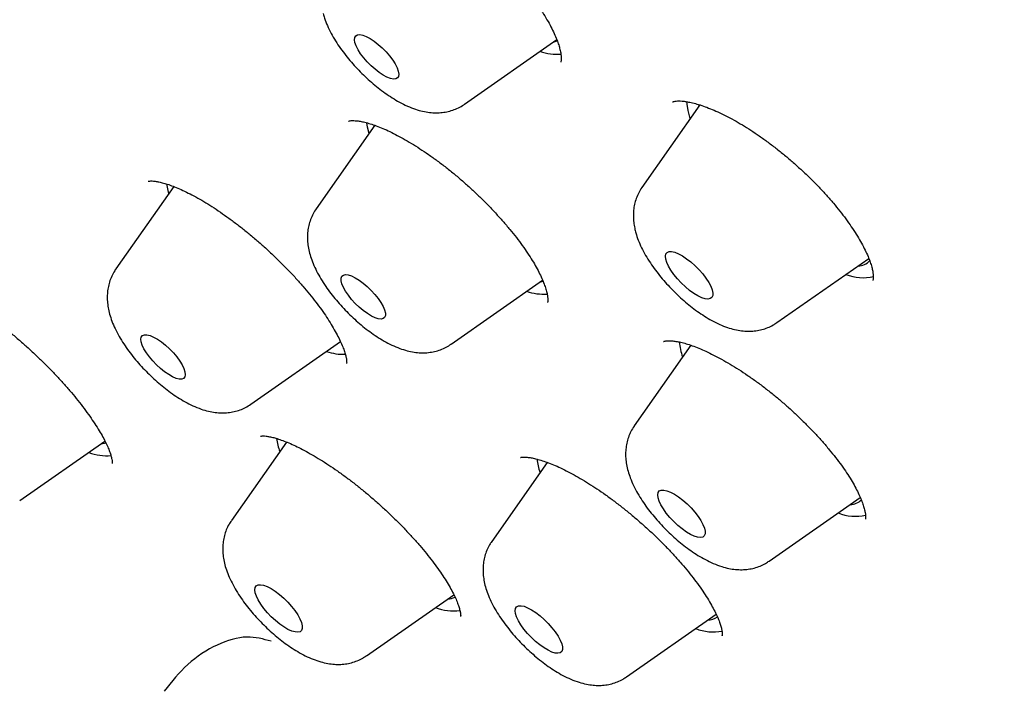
# Model space of a CAD drawing. Header units: millimetres. Extents: x 8 to 789, y 12 to 2370.
# Tile 14 of 85: x 587 to 600, y 749 to 758. Entities that reach past the tile are written whole.
import ezdxf

# ---------------------------------------------------------------- set-up
doc = ezdxf.new("R2010")
doc.units = ezdxf.units.MM

msp = doc.modelspace()

# ---------------------------------------------------------------- linework, layer by layer
at = {"color": 7, "linetype": 'Continuous', "lineweight": 30}
for p, q in [((592.683, 756.922), (593.864, 757.748)), ((595.693, 756.913), (594.954, 755.858)), ((595.68, 756.894), (595.683, 756.918)), ((591.539, 756.652), (590.787, 755.583)), ((588.968, 755.869), (588.227, 754.815)), ((596.679, 754.129), (597.855, 754.949)), ((592.513, 753.853), (593.682, 754.672)), ((589.952, 753.085), (591.098, 753.887)), ((591.087, 753.879), (591.101, 753.882)), ((595.578, 753.84), (594.855, 752.809)), ((586.997, 751.853), (588.087, 752.614)), ((590.407, 752.603), (589.703, 751.599)), ((593.741, 752.343), (593.032, 751.33)), ((596.58, 751.08), (597.746, 751.893)), ((593.03, 751.327), (593.032, 751.33)), ((591.429, 749.869), (592.548, 750.65)), ((594.757, 749.6), (595.903, 750.4))]:
    msp.add_line(p, q, dxfattribs=at)
at = {"color": 7, "linetype": 'Continuous', "lineweight": 30, "flags": 128}
for points in [[(591.283, 757.71), (591.277, 757.747), (591.28, 757.776), (591.293, 757.797), (591.316, 757.809), (591.346, 757.811), (591.384, 757.804), (591.428, 757.787), (591.476, 757.761), (591.528, 757.728), (591.58, 757.687), (591.632, 757.641), (591.681, 757.591), (591.726, 757.539), (591.766, 757.487), (591.798, 757.436), (591.823, 757.388), (591.838, 757.345), (591.844, 757.308), (591.841, 757.278), (591.828, 757.257), (591.805, 757.245), (591.775, 757.243), (591.737, 757.251), (591.693, 757.267), (591.645, 757.293), (591.593, 757.327), (591.541, 757.368), (591.489, 757.413), (591.44, 757.463), (591.395, 757.515), (591.355, 757.568), (591.323, 757.619), (591.298, 757.667), (591.283, 757.71)], [(593.818, 757.716), (593.856, 757.726), (593.872, 757.733)], [(595.544, 756.843), (595.532, 756.921), (595.529, 756.956)], [(595.572, 756.74), (595.566, 756.758), (595.544, 756.843)], [(591.466, 756.548), (591.445, 756.627), (591.434, 756.685)], [(588.905, 755.78), (588.894, 755.82), (588.876, 755.902)], [(595.257, 754.942), (595.253, 754.978), (595.26, 755.007), (595.275, 755.027), (595.3, 755.037), (595.333, 755.038), (595.373, 755.029), (595.42, 755.01), (595.47, 754.983), (595.523, 754.947), (595.578, 754.905), (595.632, 754.857), (595.683, 754.806), (595.73, 754.752), (595.772, 754.697), (595.807, 754.644), (595.834, 754.594), (595.851, 754.548), (595.86, 754.508), (595.858, 754.475), (595.847, 754.451), (595.827, 754.436), (595.798, 754.43), (595.761, 754.435), (595.718, 754.448), (595.669, 754.472), (595.617, 754.503), (595.563, 754.542), (595.509, 754.587), (595.456, 754.637), (595.406, 754.69), (595.362, 754.745), (595.323, 754.799), (595.292, 754.851), (595.27, 754.899), (595.257, 754.942)], [(591.116, 754.722), (591.135, 754.737), (591.163, 754.743), (591.198, 754.739), (591.24, 754.726), (591.286, 754.704), (591.337, 754.673), (591.389, 754.635), (591.441, 754.591), (591.492, 754.542), (591.539, 754.491), (591.58, 754.438), (591.616, 754.386), (591.644, 754.337), (591.663, 754.292), (591.672, 754.252), (591.672, 754.22), (591.663, 754.196), (591.644, 754.18), (591.617, 754.174), (591.582, 754.178), (591.54, 754.191), (591.493, 754.214), (591.443, 754.245), (591.39, 754.283), (591.338, 754.327), (591.288, 754.375), (591.241, 754.427), (591.199, 754.479), (591.163, 754.531), (591.136, 754.58), (591.117, 754.626), (591.107, 754.665), (591.107, 754.698), (591.116, 754.722)], [(593.648, 754.647), (593.677, 754.655), (593.689, 754.659)], [(588.623, 753.974), (588.663, 753.964), (588.708, 753.945), (588.757, 753.917), (588.808, 753.882), (588.861, 753.84), (588.912, 753.793), (588.961, 753.743), (589.005, 753.69), (589.043, 753.638), (589.074, 753.588), (589.096, 753.541), (589.109, 753.499), (589.113, 753.463), (589.108, 753.436), (589.092, 753.417), (589.068, 753.407), (589.036, 753.407), (588.996, 753.417), (588.951, 753.436), (588.902, 753.464), (588.85, 753.499), (588.798, 753.541), (588.747, 753.588), (588.698, 753.639), (588.654, 753.691), (588.616, 753.743), (588.585, 753.794), (588.563, 753.841), (588.549, 753.882), (588.545, 753.918), (588.551, 753.945), (588.567, 753.964), (588.591, 753.974), (588.623, 753.974)], [(588.099, 752.59), (588.08, 752.585), (588.035, 752.577)], [(595.16, 751.957), (595.175, 751.977), (595.2, 751.988), (595.232, 751.989), (595.272, 751.98), (595.318, 751.962), (595.368, 751.935), (595.422, 751.9), (595.476, 751.859), (595.53, 751.811), (595.581, 751.76), (595.629, 751.706), (595.671, 751.651), (595.706, 751.598), (595.733, 751.547), (595.752, 751.501), (595.761, 751.461), (595.76, 751.428), (595.75, 751.403), (595.73, 751.387), (595.701, 751.381), (595.665, 751.385), (595.622, 751.398), (595.573, 751.421), (595.521, 751.452), (595.467, 751.491), (595.413, 751.536), (595.36, 751.585), (595.31, 751.638), (595.265, 751.693), (595.227, 751.747), (595.195, 751.799), (595.172, 751.848), (595.159, 751.891), (595.155, 751.928), (595.16, 751.957)], [(590.116, 750.771), (590.161, 750.754), (590.211, 750.728), (590.264, 750.694), (590.318, 750.653), (590.372, 750.606), (590.424, 750.555), (590.472, 750.501), (590.515, 750.447), (590.551, 750.393), (590.579, 750.342), (590.599, 750.295), (590.609, 750.254), (590.609, 750.22), (590.599, 750.195), (590.581, 750.178), (590.553, 750.171), (590.517, 750.174), (590.475, 750.186), (590.427, 750.207), (590.376, 750.238), (590.322, 750.275), (590.267, 750.32), (590.214, 750.369), (590.164, 750.421), (590.118, 750.476), (590.079, 750.53), (590.047, 750.583), (590.023, 750.632), (590.008, 750.676), (590.003, 750.713), (590.007, 750.743), (590.022, 750.764), (590.045, 750.776), (590.077, 750.779), (590.116, 750.771)], [(593.375, 750.508), (593.407, 750.51), (593.446, 750.502), (593.492, 750.484), (593.542, 750.458), (593.595, 750.423), (593.65, 750.382), (593.704, 750.335), (593.755, 750.283), (593.803, 750.229), (593.845, 750.175), (593.881, 750.121), (593.909, 750.071), (593.928, 750.024), (593.937, 749.984), (593.937, 749.95), (593.927, 749.925), (593.908, 749.909), (593.879, 749.902), (593.843, 749.905), (593.801, 749.918), (593.753, 749.94), (593.701, 749.971), (593.647, 750.009), (593.592, 750.054), (593.539, 750.103), (593.49, 750.156), (593.444, 750.21), (593.405, 750.264), (593.373, 750.317), (593.35, 750.366), (593.336, 750.409), (593.331, 750.446), (593.336, 750.476), (593.351, 750.497), (593.375, 750.508)]]:
    msp.add_lwpolyline(points, dxfattribs=at)
at = {"color": 7, "linetype": 'Continuous', "lineweight": 30}
for centre, radius, start, end in [((593.869, 758.233), 0.672, 250.9191, 274.3005), ((597.708, 755.071), 0.218, 272.2927, 317.1513), ((597.78, 755.291), 0.588, 248.268, 283.2072), ((593.703, 755.191), 0.698, 251.2875, 273.1305), ((596.293, 753.966), 0.865, 185.4875, 198.5775), ((591.146, 754.432), 0.708, 251.2825, 271.3227), ((591.212, 752.773), 0.938, 187.5529, 198.2014), ((588.122, 753.139), 0.712, 250.1633, 273.5219), ((594.533, 752.502), 0.93, 187.13, 198.2166), ((597.61, 752.021), 0.218, 272.0597, 313.6422), ((597.682, 752.245), 0.591, 248.3102, 282.8657), ((592.448, 750.848), 0.256, 274.0746, 297.0096), ((592.544, 751.119), 0.675, 249.8508, 276.9696), ((595.78, 750.562), 0.238, 273.4789, 305.3838), ((595.862, 750.781), 0.606, 248.5457, 280.9607)]:
    msp.add_arc(centre, radius, start, end, dxfattribs=at)
for points, knots in [([(634.394, 751.08), (634.436, 751.123), (634.514, 751.205), (634.613, 751.312), (634.685, 751.393), (634.745, 751.461), (634.803, 751.53), (634.861, 751.599), (634.918, 751.669), (634.969, 751.733), (635.016, 751.794), (635.062, 751.854), (635.11, 751.918), (635.157, 751.982), (635.199, 752.041), (635.234, 752.091), (635.267, 752.139), (635.303, 752.191), (635.345, 752.253), (635.388, 752.32), (635.43, 752.385), (635.468, 752.445), (635.502, 752.501), (635.536, 752.557), (635.571, 752.617), (635.608, 752.681), (635.644, 752.744), (635.674, 752.799), (635.7, 752.846), (635.728, 752.899), (635.762, 752.964), (635.805, 753.047), (635.851, 753.138), (635.898, 753.236), (635.943, 753.334), (635.983, 753.421), (636.016, 753.497), (636.046, 753.567), (636.078, 753.645), (636.112, 753.729), (636.145, 753.813), (636.174, 753.89), (636.2, 753.959), (636.223, 754.025), (636.248, 754.094), (636.275, 754.174), (636.303, 754.258), (636.33, 754.34), (636.352, 754.412), (636.371, 754.476), (636.39, 754.538), (636.409, 754.606), (636.435, 754.696), (636.462, 754.8), (636.49, 754.908), (636.513, 755.004), (636.535, 755.097), (636.557, 755.199), (636.58, 755.307), (636.602, 755.414), (636.62, 755.511), (636.636, 755.601), (636.652, 755.69), (636.668, 755.788), (636.684, 755.896), (636.701, 756.015), (636.718, 756.142), (636.732, 756.26), (636.743, 756.361), (636.752, 756.44), (636.758, 756.508), (636.764, 756.573), (636.77, 756.642), (636.777, 756.726), (636.784, 756.824), (636.791, 756.934), (636.797, 757.045), (636.803, 757.176), (636.808, 757.326), (636.813, 757.499), (636.814, 757.672), (636.814, 757.9), (636.809, 758.193), (636.794, 758.55), (636.771, 758.917), (636.743, 759.25), (636.713, 759.538), (636.686, 759.778), (636.657, 760.001), (636.628, 760.211), (636.597, 760.418), (636.562, 760.636), (636.522, 760.877), (636.472, 761.148), (636.413, 761.453), (636.344, 761.786), (636.263, 762.149), (636.188, 762.463), (636.126, 762.709), (636.085, 762.867), (636.05, 763.003), (636.02, 763.114), (635.996, 763.201), (635.979, 763.266), (635.963, 763.324), (635.944, 763.39), (635.92, 763.477), (635.891, 763.58), (635.859, 763.691), (635.826, 763.803), (635.793, 763.913), (635.75, 764.058), (635.695, 764.236), (635.63, 764.446), (635.565, 764.648), (635.504, 764.835), (635.449, 765), (635.403, 765.137), (635.368, 765.238), (635.344, 765.308), (635.325, 765.363), (635.302, 765.428), (635.271, 765.519), (635.227, 765.641), (635.175, 765.787), (635.113, 765.959), (635.045, 766.143), (634.974, 766.334), (634.905, 766.514), (634.83, 766.711), (634.741, 766.936), (634.635, 767.203), (634.542, 767.432), (634.47, 767.606), (634.427, 767.709), (634.395, 767.786), (634.372, 767.84), (634.351, 767.89), (634.324, 767.956), (634.281, 768.055), (634.226, 768.185), (634.156, 768.347), (634.071, 768.54), (633.98, 768.747), (633.884, 768.961), (633.787, 769.176), (633.685, 769.398), (633.582, 769.621), (633.478, 769.842), (633.308, 770.199), (633.071, 770.687), (632.762, 771.304), (632.454, 771.904), (632.146, 772.487), (631.835, 773.062), (631.51, 773.65), (631.164, 774.263), (630.794, 774.902), (630.494, 775.41), (630.272, 775.779), (630.137, 776.003), (630.007, 776.216), (629.888, 776.41), (629.783, 776.579), (629.694, 776.723), (629.623, 776.838), (629.568, 776.925), (629.528, 776.988), (629.495, 777.042), (629.461, 777.096), (629.419, 777.163), (629.369, 777.243), (629.309, 777.336), (629.215, 777.485), (629.082, 777.694), (628.904, 777.97), (628.708, 778.272), (628.493, 778.601), (628.258, 778.956), (628.002, 779.34), (627.723, 779.753), (627.421, 780.195), (627.095, 780.666), (626.71, 781.215), (626.278, 781.823), (625.811, 782.467), (625.362, 783.078), (624.936, 783.65), (624.534, 784.182), (624.157, 784.675), (623.8, 785.136), (623.466, 785.565), (623.173, 785.937), (622.911, 786.266), (622.669, 786.569), (622.414, 786.887), (622.143, 787.221), (621.844, 787.586), (621.517, 787.984), (621.158, 788.415), (620.779, 788.867), (620.379, 789.339), (619.958, 789.831), (619.519, 790.339), (619.072, 790.85), (618.581, 791.405), (618.058, 791.99), (617.505, 792.599), (616.975, 793.177), (616.468, 793.723), (615.985, 794.237), (615.557, 794.688), (615.181, 795.081), (614.852, 795.422), (614.528, 795.756), (614.201, 796.09), (613.863, 796.433), (613.441, 796.859), (612.927, 797.372), (612.315, 797.975), (611.675, 798.597), (611.008, 799.237), (610.313, 799.895), (609.551, 800.606), (608.728, 801.361), (607.853, 802.149), (606.975, 802.925), (606.089, 803.695), (605.194, 804.456), (604.293, 805.21), (603.39, 805.949), (602.485, 806.675), (601.572, 807.393), (600.647, 808.105), (599.709, 808.812), (598.758, 809.511), (597.796, 810.203), (596.822, 810.886), (596.06, 811.407), (595.522, 811.768), (595.219, 811.97), (594.939, 812.154), (594.685, 812.32), (594.456, 812.469), (594.258, 812.597), (594.091, 812.705), (593.951, 812.794), (593.83, 812.871), (593.728, 812.936), (593.642, 812.99), (593.556, 813.045), (593.453, 813.109), (593.32, 813.193), (593.156, 813.295), (592.957, 813.419), (592.723, 813.563), (592.453, 813.728), (592.149, 813.912), (591.812, 814.114), (591.453, 814.327), (591.085, 814.542), (590.593, 814.826), (589.987, 815.167), (589.277, 815.557), (588.595, 815.921), (587.94, 816.261), (587.311, 816.578), (586.69, 816.881), (586.077, 817.172), (585.59, 817.395), (585.236, 817.553), (585.014, 817.651), (584.81, 817.74), (584.643, 817.812), (584.512, 817.868), (584.412, 817.91), (584.32, 817.949), (584.222, 817.99), (584.114, 818.035), (583.992, 818.085), (583.862, 818.139), (583.714, 818.198), (583.551, 818.264), (583.289, 818.368), (582.943, 818.502), (582.526, 818.658), (582.133, 818.8), (581.76, 818.931), (581.395, 819.054), (581.026, 819.175), (580.646, 819.294), (580.337, 819.386), (580.111, 819.452), (579.98, 819.489), (579.887, 819.515), (579.825, 819.532), (579.781, 819.545), (579.729, 819.559), (579.662, 819.577), (579.577, 819.6), (579.476, 819.627), (579.362, 819.657), (579.245, 819.687), (579.129, 819.716), (579.018, 819.744), (578.882, 819.776), (578.727, 819.813), (578.554, 819.853), (578.395, 819.888), (578.251, 819.919), (578.123, 819.946), (578.003, 819.971), (577.875, 819.996), (577.732, 820.024), (577.569, 820.054), (577.394, 820.086), (577.203, 820.118), (577, 820.15), (576.751, 820.188), (576.469, 820.226), (576.165, 820.263), (575.901, 820.29), (575.677, 820.31), (575.493, 820.325), (575.319, 820.337), (575.167, 820.346), (575.031, 820.353), (574.906, 820.358), (574.766, 820.363), (574.61, 820.367), (574.437, 820.369), (574.259, 820.37), (574.087, 820.368), (573.93, 820.365), (573.784, 820.36), (573.646, 820.354), (573.515, 820.347), (573.389, 820.339), (573.262, 820.329), (573.132, 820.319), (572.997, 820.306), (572.858, 820.291), (572.706, 820.273), (572.55, 820.253), (572.405, 820.231), (572.281, 820.212), (572.166, 820.192), (572.049, 820.171), (571.93, 820.148), (571.817, 820.125), (571.708, 820.101), (571.602, 820.077), (571.439, 820.038), (571.228, 819.983), (570.974, 819.909), (570.728, 819.83), (570.494, 819.747), (570.318, 819.679), (570.197, 819.63), (570.119, 819.598), (570.034, 819.561), (569.948, 819.523), (569.867, 819.486), (569.795, 819.452), (569.729, 819.42), (569.663, 819.388), (569.596, 819.355), (569.527, 819.319), (569.461, 819.284), (569.404, 819.254), (569.357, 819.227), (569.311, 819.202), (569.261, 819.173), (569.2, 819.138), (569.134, 819.1), (569.069, 819.06), (569.003, 819.019), (568.936, 818.978), (568.872, 818.936), (568.82, 818.902), (568.777, 818.873), (568.736, 818.845), (568.686, 818.811), (568.628, 818.77), (568.569, 818.728), (568.516, 818.689), (568.472, 818.656), (568.427, 818.622), (568.372, 818.58), (568.305, 818.529), (568.234, 818.472), (568.167, 818.416), (568.114, 818.372), (568.073, 818.337), (568.038, 818.307), (567.992, 818.267), (567.934, 818.215), (567.86, 818.149), (567.774, 818.068), (567.711, 818.009), (567.678, 817.977)], [0, 0, 0, 0, 0.001961, 0.003665, 0.005119, 0.006419, 0.007612, 0.009012, 0.010283, 0.011521, 0.0126, 0.013712, 0.014931, 0.016207, 0.017306, 0.018212, 0.018993, 0.019969, 0.021139, 0.022436, 0.023629, 0.024699, 0.025645, 0.02657, 0.027638, 0.028809, 0.029958, 0.030919, 0.031691, 0.032394, 0.03363, 0.035063, 0.036637, 0.038293, 0.040007, 0.041553, 0.042619, 0.043753, 0.045029, 0.046446, 0.047864, 0.049104, 0.050163, 0.051109, 0.052206, 0.053482, 0.054924, 0.05628, 0.057393, 0.058348, 0.059251, 0.060309, 0.061526, 0.063448, 0.065126, 0.066483, 0.067808, 0.069368, 0.071109, 0.072742, 0.074228, 0.075457, 0.076769, 0.078207, 0.079782, 0.081529, 0.083449, 0.085343, 0.086687, 0.087819, 0.08874, 0.089609, 0.090598, 0.091707, 0.093168, 0.09478, 0.09636, 0.097851, 0.100297, 0.10262, 0.104999, 0.107434, 0.111937, 0.116783, 0.121745, 0.12651, 0.129738, 0.132853, 0.135665, 0.138208, 0.140755, 0.143401, 0.14627, 0.149688, 0.153395, 0.157405, 0.161718, 0.166332, 0.168451, 0.170293, 0.171854, 0.173136, 0.174137, 0.174863, 0.175376, 0.176132, 0.177132, 0.178368, 0.179658, 0.180927, 0.182175, 0.183403, 0.185843, 0.188196, 0.190462, 0.192597, 0.194426, 0.195933, 0.197117, 0.197752, 0.198247, 0.198921, 0.199896, 0.201241, 0.202911, 0.204641, 0.206837, 0.208895, 0.210814, 0.212627, 0.215207, 0.218033, 0.221104, 0.222445, 0.223522, 0.224336, 0.224887, 0.2252, 0.225912, 0.226947, 0.228306, 0.229989, 0.231996, 0.234327, 0.236385, 0.238637, 0.240933, 0.243203, 0.245449, 0.247669, 0.254043, 0.260203, 0.26615, 0.271884, 0.277427, 0.283019, 0.289035, 0.295176, 0.301443, 0.303582, 0.305735, 0.307813, 0.309653, 0.31125, 0.312605, 0.313718, 0.314494, 0.315083, 0.315509, 0.316002, 0.316625, 0.31738, 0.318265, 0.319266, 0.321575, 0.324159, 0.327019, 0.330071, 0.333384, 0.336959, 0.340795, 0.344894, 0.349253, 0.353865, 0.360116, 0.366049, 0.371664, 0.37696, 0.381781, 0.386305, 0.390531, 0.39446, 0.398091, 0.400759, 0.403518, 0.406431, 0.409499, 0.412722, 0.416501, 0.420472, 0.424636, 0.428992, 0.433541, 0.438282, 0.443103, 0.447774, 0.453757, 0.459461, 0.464885, 0.47003, 0.474896, 0.479482, 0.48289, 0.486125, 0.489264, 0.492481, 0.495786, 0.499179, 0.504859, 0.510768, 0.516906, 0.523273, 0.529869, 0.536695, 0.54488, 0.553057, 0.561226, 0.569386, 0.577705, 0.586015, 0.594318, 0.602612, 0.610967, 0.619466, 0.628108, 0.636844, 0.645723, 0.654744, 0.663907, 0.666957, 0.669801, 0.672414, 0.674796, 0.676947, 0.678867, 0.680363, 0.68168, 0.682819, 0.68378, 0.684563, 0.685246, 0.686233, 0.687467, 0.689017, 0.690884, 0.693116, 0.695679, 0.698572, 0.701796, 0.705329, 0.708894, 0.712409, 0.719566, 0.726501, 0.733215, 0.739707, 0.745981, 0.752089, 0.758476, 0.76469, 0.767084, 0.769447, 0.771593, 0.773429, 0.774675, 0.775722, 0.776577, 0.777546, 0.778809, 0.780006, 0.781385, 0.782944, 0.784684, 0.786582, 0.791315, 0.795818, 0.800093, 0.804139, 0.808093, 0.8122, 0.816466, 0.820875, 0.822711, 0.824212, 0.825377, 0.825906, 0.826342, 0.826914, 0.827678, 0.828657, 0.829838, 0.831206, 0.832588, 0.833934, 0.835243, 0.836516, 0.838698, 0.840763, 0.842677, 0.844402, 0.845938, 0.847312, 0.848747, 0.850564, 0.852537, 0.854684, 0.857029, 0.859574, 0.862259, 0.866355, 0.870253, 0.873918, 0.876535, 0.878879, 0.881101, 0.883406, 0.884897, 0.886532, 0.888403, 0.89051, 0.892854, 0.89546, 0.897801, 0.899947, 0.901981, 0.903903, 0.905736, 0.907518, 0.909248, 0.911169, 0.913089, 0.91504, 0.917227, 0.919692, 0.921869, 0.923625, 0.925194, 0.927022, 0.928845, 0.930551, 0.932149, 0.93376, 0.935417, 0.939603, 0.943515, 0.947277, 0.951219, 0.9547, 0.955826, 0.957096, 0.958514, 0.960033, 0.961385, 0.962526, 0.96367, 0.964694, 0.965827, 0.967066, 0.968227, 0.969211, 0.970019, 0.970706, 0.971574, 0.972671, 0.973886, 0.975037, 0.976123, 0.977447, 0.978623, 0.979621, 0.980264, 0.980959, 0.981873, 0.983005, 0.984201, 0.985184, 0.985948, 0.986717, 0.987721, 0.98898, 0.990413, 0.991697, 0.992799, 0.993439, 0.994029, 0.994794, 0.995773, 0.996967, 0.998376, 1, 1, 1, 1]), ([(591.391, 759.788), (591.391, 759.788), (591.39, 759.788), (591.396, 759.791), (591.411, 759.794), (591.437, 759.798), (591.474, 759.798), (591.521, 759.795), (591.578, 759.785), (591.645, 759.77), (591.72, 759.748), (591.803, 759.718), (591.893, 759.681), (591.989, 759.636), (592.09, 759.584), (592.194, 759.525), (592.3, 759.459), (592.407, 759.387), (592.517, 759.309), (592.628, 759.225), (592.741, 759.135), (592.852, 759.04), (592.962, 758.942), (593.068, 758.841), (593.17, 758.738), (593.267, 758.635), (593.358, 758.533), (593.444, 758.43), (593.524, 758.327), (593.598, 758.224), (593.666, 758.124), (593.726, 758.026), (593.779, 757.933), (593.823, 757.846), (593.858, 757.766), (593.884, 757.696), (593.9, 757.644), (593.911, 757.598), (593.919, 757.555), (593.922, 757.515), (593.921, 757.485), (593.918, 757.466), (593.915, 757.458), (593.915, 757.458), (593.915, 757.458)], [0, 0, 0, 0, 0.009557, 0.03314, 0.055086, 0.075921, 0.097868, 0.120115, 0.142932, 0.166399, 0.190494, 0.215133, 0.240198, 0.265559, 0.291087, 0.316656, 0.342202, 0.36744, 0.39322, 0.419438, 0.44598, 0.472716, 0.499506, 0.526169, 0.552578, 0.578629, 0.604278, 0.629949, 0.65589, 0.681959, 0.708052, 0.734028, 0.759761, 0.785127, 0.810006, 0.834296, 0.854888, 0.867982, 0.891146, 0.914209, 0.937283, 0.960551, 0.984498, 1, 1, 1, 1]), ([(590.876, 758.08), (590.882, 758.061), (590.897, 758.009), (590.93, 757.925), (590.977, 757.828), (591.033, 757.731), (591.096, 757.637), (591.164, 757.547), (591.236, 757.46), (591.312, 757.376), (591.391, 757.296), (591.474, 757.219), (591.559, 757.147), (591.647, 757.079), (591.737, 757.017), (591.831, 756.959), (591.929, 756.908), (592.028, 756.866), (592.124, 756.836), (592.213, 756.818), (592.297, 756.811), (592.379, 756.812), (592.458, 756.824), (592.534, 756.844), (592.606, 756.875), (592.657, 756.902), (592.68, 756.92), (592.683, 756.922)], [0, 0, 0, 0, 0.027024, 0.072944, 0.120843, 0.168609, 0.214727, 0.259368, 0.302989, 0.345996, 0.388722, 0.431458, 0.474408, 0.517876, 0.562242, 0.608011, 0.655861, 0.706562, 0.751085, 0.791402, 0.828597, 0.863758, 0.897624, 0.930678, 0.96323, 0.995491, 1, 1, 1, 1]), ([(610.244, 757.925), (610.729, 757.123), (611.726, 755.475), (613.019, 753.062), (614.165, 750.687), (615.118, 748.412), (615.874, 746.25), (616.43, 744.215), (616.781, 742.32), (616.925, 740.575), (616.862, 738.992), (616.592, 737.58), (616.116, 736.348), (615.438, 735.304), (614.561, 734.455), (613.492, 733.805), (612.236, 733.358), (610.801, 733.117), (609.197, 733.084), (607.433, 733.259), (605.504, 733.644), (603.418, 734.242), (601.183, 735.059), (598.838, 736.068), (597.192, 736.907), (596.369, 737.327)], [0, 0, 0, 0, 0.041097, 0.084487, 0.127878, 0.171268, 0.214658, 0.258048, 0.301438, 0.344829, 0.388219, 0.431609, 0.474999, 0.51839, 0.56178, 0.60517, 0.64856, 0.69195, 0.735341, 0.778731, 0.822121, 0.866591, 0.911061, 0.95553, 1, 1, 1, 1]), ([(595.346, 756.951), (595.346, 756.951), (595.346, 756.951), (595.35, 756.953), (595.363, 756.958), (595.388, 756.962), (595.422, 756.964), (595.465, 756.963), (595.519, 756.956), (595.583, 756.944), (595.656, 756.925), (595.738, 756.899), (595.828, 756.865), (595.924, 756.824), (596.025, 756.776), (596.13, 756.72), (596.237, 756.658), (596.345, 756.59), (596.455, 756.516), (596.567, 756.436), (596.679, 756.35), (596.792, 756.259), (596.903, 756.164), (597.012, 756.065), (597.118, 755.964), (597.218, 755.862), (597.313, 755.759), (597.402, 755.657), (597.485, 755.555), (597.562, 755.455), (597.632, 755.355), (597.695, 755.259), (597.751, 755.166), (597.798, 755.078), (597.837, 754.995), (597.867, 754.921), (597.889, 754.854), (597.903, 754.798), (597.91, 754.751), (597.913, 754.714), (597.911, 754.687), (597.908, 754.671), (597.905, 754.665), (597.905, 754.666), (597.906, 754.666)], [0, 0, 0, 0, 0.0063227, 0.0310389, 0.0538066, 0.0779146, 0.0981163, 0.119492, 0.1415531, 0.1644101, 0.1880448, 0.2123658, 0.2372363, 0.2624956, 0.2879764, 0.3135147, 0.3389358, 0.3642014, 0.3893804, 0.4151186, 0.4411813, 0.4674819, 0.4939228, 0.520397, 0.5467795, 0.5729861, 0.5989496, 0.6246006, 0.6500803, 0.6756862, 0.7013412, 0.7269485, 0.7524119, 0.7776238, 0.8024715, 0.826847, 0.8506587, 0.8738494, 0.8963545, 0.9191077, 0.9419357, 0.9651272, 0.9893444, 1, 1, 1, 1]), ([(591.201, 756.705), (591.201, 756.705), (591.2, 756.704), (591.205, 756.707), (591.22, 756.71), (591.248, 756.713), (591.286, 756.712), (591.335, 756.707), (591.393, 756.696), (591.46, 756.678), (591.535, 756.654), (591.618, 756.622), (591.707, 756.583), (591.801, 756.537), (591.9, 756.483), (592.005, 756.422), (592.113, 756.354), (592.224, 756.28), (592.336, 756.199), (592.449, 756.114), (592.561, 756.024), (592.671, 755.93), (592.778, 755.834), (592.882, 755.736), (592.983, 755.635), (593.081, 755.531), (593.175, 755.426), (593.265, 755.321), (593.348, 755.217), (593.424, 755.115), (593.492, 755.017), (593.552, 754.923), (593.603, 754.836), (593.646, 754.753), (593.682, 754.676), (593.71, 754.605), (593.73, 754.542), (593.743, 754.489), (593.749, 754.445), (593.75, 754.413), (593.749, 754.394), (593.747, 754.386), (593.747, 754.387), (593.747, 754.388)], [0, 0, 0, 0, 0.000242, 0.023087, 0.047166, 0.070368, 0.093532, 0.116964, 0.140837, 0.165178, 0.189939, 0.215035, 0.240313, 0.265564, 0.291397, 0.31772, 0.344436, 0.371436, 0.398605, 0.425829, 0.452966, 0.479929, 0.506649, 0.533199, 0.560013, 0.587147, 0.614489, 0.641909, 0.669215, 0.696249, 0.722863, 0.748925, 0.774341, 0.799575, 0.824969, 0.850188, 0.875102, 0.899584, 0.923548, 0.946987, 0.970047, 0.993093, 1, 1, 1, 1]), ([(588.64, 755.937), (588.64, 755.937), (588.639, 755.936), (588.644, 755.938), (588.66, 755.94), (588.689, 755.941), (588.728, 755.938), (588.776, 755.929), (588.834, 755.915), (588.901, 755.894), (588.977, 755.866), (589.06, 755.831), (589.151, 755.787), (589.247, 755.737), (589.349, 755.679), (589.454, 755.614), (589.562, 755.542), (589.672, 755.465), (589.781, 755.383), (589.891, 755.297), (590.001, 755.205), (590.111, 755.11), (590.219, 755.01), (590.325, 754.908), (590.427, 754.804), (590.525, 754.7), (590.618, 754.596), (590.704, 754.493), (590.783, 754.393), (590.856, 754.295), (590.922, 754.199), (590.981, 754.106), (591.033, 754.016), (591.077, 753.933), (591.113, 753.856), (591.141, 753.788), (591.16, 753.729), (591.171, 753.681), (591.177, 753.646), (591.178, 753.621), (591.177, 753.608), (591.176, 753.607), (591.176, 753.607)], [0, 0, 0, 0, 0.0013817, 0.0237927, 0.0473627, 0.0704026, 0.0934858, 0.1168022, 0.1401239, 0.164266, 0.1891948, 0.214815, 0.2410094, 0.2676519, 0.2946174, 0.3217899, 0.3490692, 0.3763632, 0.4035316, 0.4305013, 0.4578164, 0.4854162, 0.5132259, 0.5411551, 0.5690893, 0.5969, 0.6244853, 0.6517544, 0.6786291, 0.7052293, 0.7321074, 0.7591336, 0.7861399, 0.8129159, 0.8392605, 0.8649683, 0.8898483, 0.913749, 0.9365938, 0.9584617, 0.981537, 1, 1, 1, 1]), ([(594.953, 755.858), (594.953, 755.857), (594.936, 755.836), (594.911, 755.789), (594.879, 755.717), (594.857, 755.642), (594.845, 755.566), (594.842, 755.488), (594.847, 755.411), (594.856, 755.361), (594.861, 755.336)], [0, 0, 0, 0, 0.002313, 0.143662, 0.283144, 0.422109, 0.562134, 0.705225, 0.854052, 1, 1, 1, 1]), ([(590.789, 755.586), (590.775, 755.564), (590.746, 755.52), (590.714, 755.447), (590.692, 755.373), (590.679, 755.297), (590.675, 755.22), (590.679, 755.141), (590.692, 755.059), (590.715, 754.973), (590.748, 754.882), (590.792, 754.786), (590.846, 754.689), (590.907, 754.594), (590.974, 754.503), (591.045, 754.415), (591.12, 754.33), (591.198, 754.249), (591.28, 754.172), (591.364, 754.098), (591.451, 754.029), (591.541, 753.965), (591.634, 753.906), (591.731, 753.853), (591.829, 753.809), (591.925, 753.776), (592.015, 753.754), (592.101, 753.743), (592.183, 753.742), (592.263, 753.751), (592.34, 753.769), (592.414, 753.796), (592.471, 753.825), (592.502, 753.847), (592.511, 753.854)], [0, 0, 0, 0, 0.0259289, 0.0518198, 0.0775843, 0.1035165, 0.129979, 0.1574541, 0.1865859, 0.21817, 0.2529018, 0.2905212, 0.3287728, 0.3658215, 0.4016107, 0.4364878, 0.4707935, 0.5048064, 0.5387645, 0.5728489, 0.6072718, 0.6423171, 0.6783532, 0.7158797, 0.7555141, 0.7919253, 0.8249484, 0.8551808, 0.8835615, 0.9107579, 0.9372081, 0.9631947, 0.9889046, 1, 1, 1, 1]), ([(594.861, 755.336), (594.865, 755.316), (594.877, 755.264), (594.906, 755.182), (594.947, 755.086), (594.999, 754.989), (595.059, 754.894), (595.124, 754.801), (595.194, 754.712), (595.268, 754.627), (595.346, 754.545), (595.426, 754.466), (595.51, 754.392), (595.596, 754.322), (595.685, 754.256), (595.777, 754.196), (595.873, 754.141), (595.971, 754.095), (596.067, 754.059), (596.159, 754.035), (596.246, 754.021), (596.329, 754.018), (596.409, 754.023), (596.487, 754.039), (596.562, 754.064), (596.626, 754.093), (596.662, 754.119), (596.677, 754.129)], [0, 0, 0, 0, 0.027346, 0.07003, 0.115523, 0.162783, 0.208795, 0.25319, 0.296349, 0.338708, 0.380627, 0.422409, 0.464299, 0.506528, 0.549429, 0.593423, 0.639081, 0.687142, 0.732818, 0.77457, 0.812567, 0.848007, 0.881803, 0.914558, 0.946665, 0.978378, 1, 1, 1, 1]), ([(588.228, 754.814), (588.222, 754.806), (588.2, 754.778), (588.172, 754.722), (588.143, 754.649), (588.125, 754.574), (588.116, 754.497), (588.115, 754.419), (588.123, 754.339), (588.14, 754.256), (588.167, 754.168), (588.204, 754.075), (588.253, 753.978), (588.31, 753.882), (588.374, 753.788), (588.442, 753.698), (588.515, 753.612), (588.591, 753.528), (588.671, 753.449), (588.754, 753.373), (588.839, 753.301), (588.927, 753.234), (589.018, 753.172), (589.113, 753.115), (589.212, 753.065), (589.311, 753.024), (589.406, 752.996), (589.495, 752.98), (589.579, 752.974), (589.66, 752.977), (589.738, 752.99), (589.814, 753.012), (589.886, 753.043), (589.93, 753.071), (589.951, 753.085)], [0, 0, 0, 0, 0.009249, 0.035355, 0.061191, 0.087018, 0.11315, 0.139994, 0.168093, 0.198164, 0.231018, 0.267104, 0.305458, 0.343334, 0.379879, 0.415293, 0.449941, 0.484139, 0.518144, 0.552186, 0.586421, 0.621105, 0.65655, 0.693175, 0.731539, 0.772236, 0.807165, 0.838826, 0.868151, 0.895959, 0.922806, 0.949049, 0.974923, 1, 1, 1, 1]), ([(585.65, 754.675), (585.65, 754.675), (585.648, 754.674), (585.657, 754.676), (585.676, 754.676), (585.707, 754.673), (585.749, 754.666), (585.801, 754.653), (585.862, 754.634), (585.933, 754.608), (586.011, 754.574), (586.097, 754.532), (586.171, 754.493), (586.234, 754.457), (586.298, 754.419), (586.383, 754.366), (586.486, 754.298), (586.592, 754.223), (586.702, 754.142), (586.813, 754.055), (586.924, 753.963), (587.035, 753.868), (587.144, 753.769), (587.251, 753.669), (587.353, 753.568), (587.452, 753.466), (587.546, 753.363), (587.636, 753.26), (587.721, 753.157), (587.801, 753.055), (587.875, 752.956), (587.942, 752.86), (588, 752.769), (588.05, 752.685), (588.09, 752.608), (588.123, 752.54), (588.147, 752.479), (588.165, 752.426), (588.175, 752.383), (588.18, 752.351), (588.181, 752.332), (588.179, 752.325), (588.18, 752.327), (588.18, 752.327)], [0, 0, 0, 0, 0.005575, 0.02686, 0.048276, 0.070301, 0.093203, 0.117045, 0.141766, 0.167239, 0.193302, 0.219791, 0.246558, 0.258841, 0.273172, 0.299868, 0.32691, 0.354388, 0.382224, 0.410331, 0.43861, 0.466958, 0.495241, 0.523363, 0.551246, 0.578771, 0.60629, 0.634154, 0.662263, 0.690492, 0.718659, 0.746576, 0.774065, 0.800955, 0.827082, 0.852335, 0.877649, 0.902672, 0.927215, 0.951167, 0.974507, 0.997389, 1, 1, 1, 1]), ([(595.231, 753.888), (595.23, 753.888), (595.23, 753.888), (595.238, 753.891), (595.258, 753.895), (595.291, 753.898), (595.333, 753.897), (595.386, 753.891), (595.448, 753.879), (595.518, 753.861), (595.596, 753.835), (595.681, 753.803), (595.772, 753.763), (595.869, 753.716), (595.972, 753.661), (596.08, 753.599), (596.192, 753.531), (596.305, 753.456), (596.419, 753.375), (596.533, 753.29), (596.644, 753.202), (596.753, 753.11), (596.861, 753.015), (596.966, 752.916), (597.069, 752.815), (597.168, 752.712), (597.262, 752.608), (597.35, 752.505), (597.431, 752.403), (597.505, 752.305), (597.571, 752.21), (597.629, 752.119), (597.678, 752.033), (597.72, 751.952), (597.754, 751.877), (597.779, 751.809), (597.797, 751.75), (597.808, 751.7), (597.813, 751.661), (597.813, 751.634), (597.811, 751.618), (597.81, 751.617), (597.81, 751.616)], [0, 0, 0, 0, 0.011891, 0.034695, 0.058699, 0.082085, 0.105476, 0.12911, 0.153096, 0.177425, 0.202022, 0.226565, 0.251432, 0.277042, 0.30326, 0.32994, 0.356928, 0.384066, 0.411176, 0.438104, 0.464749, 0.491117, 0.517734, 0.544641, 0.571765, 0.599013, 0.626272, 0.65341, 0.680321, 0.706911, 0.733101, 0.758793, 0.784424, 0.809931, 0.835238, 0.860237, 0.884815, 0.908881, 0.932401, 0.955449, 0.97829, 1, 1, 1, 1]), ([(594.794, 752.7), (594.785, 752.675), (594.766, 752.626), (594.751, 752.549), (594.743, 752.472), (594.745, 752.394), (594.755, 752.313), (594.775, 752.229), (594.804, 752.14), (594.845, 752.045), (594.896, 751.948), (594.955, 751.852), (595.02, 751.76), (595.089, 751.67), (595.163, 751.585), (595.24, 751.502), (595.321, 751.424), (595.404, 751.349), (595.49, 751.278), (595.579, 751.212), (595.671, 751.152), (595.766, 751.097), (595.867, 751.048), (595.967, 751.01), (596.062, 750.985), (596.149, 750.972), (596.232, 750.969), (596.312, 750.975), (596.39, 750.99), (596.465, 751.015), (596.529, 751.045), (596.565, 751.071), (596.58, 751.081)], [0, 0, 0, 0, 0.027659, 0.054615, 0.082019, 0.110294, 0.140055, 0.172089, 0.207221, 0.245648, 0.285777, 0.324936, 0.362713, 0.399408, 0.435396, 0.470989, 0.506444, 0.541978, 0.577779, 0.614125, 0.651365, 0.689971, 0.730561, 0.773678, 0.808998, 0.841179, 0.871212, 0.899864, 0.927643, 0.954878, 0.981783, 1, 1, 1, 1]), ([(594.855, 752.809), (594.854, 752.808), (594.837, 752.786), (594.817, 752.749), (594.8, 752.712), (594.794, 752.7)], [0, 0, 0, 0, 0.026749, 0.665211, 1, 1, 1, 1]), ([(590.075, 752.678), (590.075, 752.678), (590.075, 752.677), (590.086, 752.68), (590.11, 752.681), (590.145, 752.679), (590.19, 752.672), (590.234, 752.662), (590.274, 752.651), (590.316, 752.637), (590.378, 752.615), (590.457, 752.583), (590.544, 752.543), (590.637, 752.495), (590.737, 752.44), (590.841, 752.378), (590.949, 752.309), (591.059, 752.234), (591.17, 752.154), (591.282, 752.069), (591.392, 751.98), (591.502, 751.888), (591.61, 751.792), (591.717, 751.693), (591.822, 751.591), (591.924, 751.487), (592.021, 751.382), (592.113, 751.279), (592.198, 751.177), (592.275, 751.079), (592.345, 750.984), (592.408, 750.893), (592.464, 750.805), (592.512, 750.722), (592.552, 750.644), (592.584, 750.574), (592.607, 750.512), (592.623, 750.46), (592.632, 750.419), (592.636, 750.39), (592.635, 750.373), (592.635, 750.372), (592.635, 750.372)], [0, 0, 0, 0, 0.013736, 0.037106, 0.060083, 0.08319, 0.106697, 0.130703, 0.140434, 0.154418, 0.178906, 0.204008, 0.229852, 0.256328, 0.283319, 0.310695, 0.33833, 0.366096, 0.393861, 0.421512, 0.448972, 0.476276, 0.50388, 0.531853, 0.560084, 0.588448, 0.616776, 0.644897, 0.672673, 0.699979, 0.726735, 0.753395, 0.780272, 0.807095, 0.833708, 0.859945, 0.885629, 0.910592, 0.934709, 0.957936, 0.980375, 1, 1, 1, 1]), ([(593.402, 752.406), (593.402, 752.406), (593.402, 752.406), (593.406, 752.407), (593.414, 752.409), (593.433, 752.411), (593.465, 752.41), (593.509, 752.406), (593.562, 752.397), (593.626, 752.381), (593.698, 752.359), (593.779, 752.33), (593.867, 752.293), (593.961, 752.249), (594.061, 752.197), (594.164, 752.139), (594.27, 752.075), (594.378, 752.004), (594.489, 751.928), (594.602, 751.845), (594.716, 751.757), (594.83, 751.664), (594.942, 751.568), (595.051, 751.47), (595.157, 751.37), (595.257, 751.269), (595.352, 751.169), (595.442, 751.068), (595.528, 750.967), (595.608, 750.867), (595.681, 750.769), (595.747, 750.674), (595.805, 750.583), (595.854, 750.497), (595.895, 750.419), (595.927, 750.348), (595.951, 750.286), (595.967, 750.233), (595.976, 750.19), (595.98, 750.156), (595.98, 750.135), (595.978, 750.125), (595.978, 750.126), (595.978, 750.127)], [0, 0, 0, 0, 0.013435, 0.020167, 0.033874, 0.055703, 0.077712, 0.100304, 0.12367, 0.147843, 0.17276, 0.19831, 0.224351, 0.250733, 0.277315, 0.303965, 0.330551, 0.357018, 0.384041, 0.41151, 0.439304, 0.467288, 0.495312, 0.523194, 0.550807, 0.578046, 0.604881, 0.631912, 0.659162, 0.686546, 0.713948, 0.741217, 0.768217, 0.794811, 0.820864, 0.846257, 0.870888, 0.89507, 0.918985, 0.942554, 0.965879, 0.989225, 1, 1, 1, 1]), ([(589.703, 751.597), (589.693, 751.581), (589.667, 751.545), (589.637, 751.48), (589.613, 751.406), (589.598, 751.33), (589.591, 751.253), (589.594, 751.175), (589.605, 751.094), (589.625, 751.009), (589.656, 750.919), (589.698, 750.824), (589.75, 750.727), (589.81, 750.632), (589.875, 750.539), (589.945, 750.451), (590.019, 750.365), (590.097, 750.283), (590.178, 750.205), (590.262, 750.13), (590.348, 750.06), (590.437, 749.995), (590.529, 749.935), (590.625, 749.88), (590.723, 749.834), (590.819, 749.799), (590.911, 749.775), (590.997, 749.761), (591.08, 749.758), (591.161, 749.764), (591.239, 749.779), (591.313, 749.805), (591.377, 749.835), (591.413, 749.86), (591.427, 749.87)], [0, 0, 0, 0, 0.018169, 0.044168, 0.069987, 0.095904, 0.122261, 0.14951, 0.178258, 0.209275, 0.243329, 0.280483, 0.318951, 0.356381, 0.392499, 0.427619, 0.462096, 0.49622, 0.530238, 0.564347, 0.598738, 0.633683, 0.669528, 0.70674, 0.745922, 0.783054, 0.816963, 0.847837, 0.876651, 0.904141, 0.930793, 0.956924, 0.982738, 1, 1, 1, 1]), ([(593.033, 751.329), (593.023, 751.316), (592.998, 751.281), (592.969, 751.219), (592.943, 751.145), (592.927, 751.07), (592.92, 750.993), (592.922, 750.914), (592.932, 750.834), (592.951, 750.749), (592.981, 750.66), (593.021, 750.565), (593.072, 750.469), (593.132, 750.373), (593.197, 750.28), (593.266, 750.191), (593.34, 750.105), (593.417, 750.023), (593.498, 749.944), (593.581, 749.869), (593.667, 749.799), (593.756, 749.733), (593.848, 749.672), (593.943, 749.617), (594.044, 749.568), (594.144, 749.531), (594.239, 749.506), (594.326, 749.493), (594.409, 749.489), (594.489, 749.495), (594.567, 749.511), (594.642, 749.536), (594.705, 749.566), (594.741, 749.591), (594.756, 749.601)], [0, 0, 0, 0, 0.015888, 0.041909, 0.067726, 0.093609, 0.119893, 0.147016, 0.175567, 0.206301, 0.240008, 0.276875, 0.315362, 0.352916, 0.389143, 0.424335, 0.45885, 0.492986, 0.526992, 0.561074, 0.595413, 0.630275, 0.665996, 0.70303, 0.741969, 0.783332, 0.817192, 0.848046, 0.876844, 0.90432, 0.93096, 0.95708, 0.982883, 1, 1, 1, 1]), ([(590.213, 750.055), (590.112, 750.083), (589.904, 750.141), (589.52, 750.03), (589.139, 749.785), (588.94, 749.538), (588.844, 749.419)], [0, 0, 0, 0, 0.2415233, 0.5, 0.7584767, 1, 1, 1, 1])]:
    msp.add_open_spline(points, degree=3, knots=knots, dxfattribs=at)

doc.saveas('drawing.dxf')
